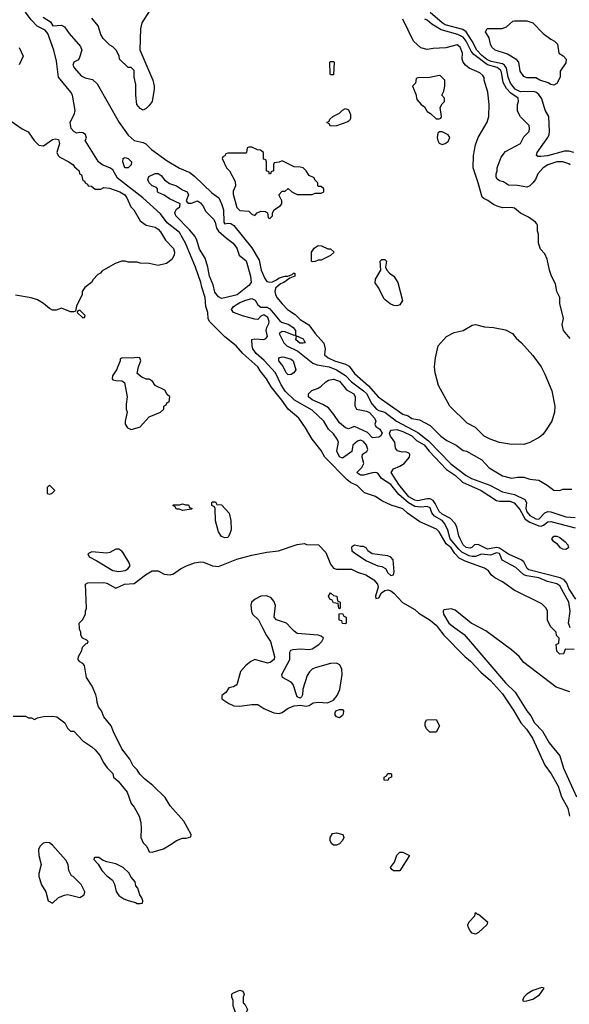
# Model space of a CAD drawing. Header units: inches. Extents: x 1793402 to 1900366, y 320852 to 470679.
# Tile 199 of 256: x 1855633 to 1859272, y 377504 to 384031. Entities that reach past the tile are written whole.
import ezdxf

# ---------------------------------------------------------------- set-up
doc = ezdxf.new("R2010")
doc.units = ezdxf.units.IN
doc.header["$MEASUREMENT"] = 0
doc.layers.add('B8357', color=7, linetype='Continuous')
doc.layers.add('B8358', color=7, linetype='Continuous')

msp = doc.modelspace()

# ---------------------------------------------------------------- linework, layer by layer
at = {"layer": 'B8357', "color": 4}
for points, elevation in [([(1855590, 379414), (1855670, 379414), (1855690, 379402), (1855710, 379402), (1855730, 379392), (1855750, 379402), (1855789.1, 379410.9), (1855850, 379414.8), (1855878, 379410), (1855932, 379370), (1855950, 379334), (1855970, 379314), (1855990, 379314), (1856051.3, 379250), (1856110.6, 379210.6), (1856131.3, 379190), (1856164.7, 379150), (1856184.7, 379110), (1856211.6, 379071.6), (1856250, 379034), (1856254, 379010), (1856283.6, 378983.6), (1856344.7, 378910), (1856370, 378834), (1856391.3, 378810), (1856424.7, 378750), (1856434.8, 378710), (1856438, 378670), (1856434, 378610), (1856450, 378574), (1856474, 378550), (1856490, 378514), (1856510, 378512), (1856584.7, 378535.3), (1856635.5, 378564.5), (1856670, 378590.8), (1856710, 378606), (1856734, 378606), (1856766, 378614), (1856768, 378630), (1856718.6, 378718.6), (1856630, 378819), (1856594.8, 378874.8), (1856514.8, 378954.8), (1856458, 378998), (1856428.9, 379028.9), (1856410, 379058), (1856384.7, 379084.7), (1856362, 379130), (1856310, 379198), (1856254, 379310), (1856239, 379350), (1856189, 379410), (1856174, 379450), (1856155.5, 379475.5), (1856145.1, 379505.1), (1856144.2, 379530), (1856136.2, 379556.2), (1856111.9, 379611.9), (1856075.1, 379670), (1856061.2, 379750), (1856050, 379764), (1856030, 379775.3), (1856019, 379790), (1856022, 379810), (1856044, 379850), (1856049.3, 379870.7), (1856070, 379894), (1856082, 379898), (1856086, 379910), (1856078, 379918), (1856048, 379930), (1856038, 379950), (1856038, 379970), (1856028.7, 379990), (1856028, 380000)], 232), ([(1857241.2, 380000), (1857267.9, 379947.9), (1857293, 379910), (1857321, 379810), (1857318, 379790), (1857292, 379770), (1857273.7, 379766.3), (1857190, 379789.2), (1857163.4, 379776.6), (1857131, 379750), (1857094.8, 379710), (1857070, 379622.7), (1857048.9, 379608.9), (1857018, 379602), (1856998, 379570), (1856972, 379550), (1856971.3, 379530), (1857017.5, 379497.5), (1857050, 379482), (1857090, 379480.4), (1857170, 379492.4), (1857210, 379490.5), (1857250, 379464), (1857315.3, 379435.3), (1857350, 379430.8), (1857370, 379437.3), (1857410, 379466.8), (1857450, 379482.8), (1857490, 379486.8), (1857530, 379480.7), (1857550, 379484.9), (1857577, 379503), (1857610, 379506.4), (1857670, 379502.6), (1857710, 379520.4), (1857735.6, 379550), (1857752, 379590), (1857767.3, 379690), (1857765.4, 379725.4), (1857753.4, 379753.4), (1857730, 379766), (1857690, 379762.7), (1857590, 379734.5), (1857570, 379724.5), (1857551.7, 379708.3), (1857536.5, 379683.5), (1857507.3, 379592.7), (1857504.9, 379555.1), (1857498.5, 379541.5), (1857490, 379534), (1857470, 379542), (1857443.9, 379623.9), (1857430, 379639.6), (1857373.2, 379670), (1857369.2, 379690), (1857421.2, 379790), (1857421.2, 379838.8), (1857429.1, 379850.9), (1857444.1, 379855.9), (1857490, 379860.4), (1857550, 379857), (1857570, 379861.3), (1857612.7, 379890), (1857633.2, 379910), (1857644, 379930), (1857630, 379944), (1857610, 379952), (1857470, 379962.7), (1857450, 379977.2), (1857428, 380000)], 232), ([(1858403.1, 380000), (1858441, 379950), (1858581, 379810), (1858618.8, 379778.8), (1858686.2, 379706.2), (1858750.8, 379650), (1858830, 379561), (1858904, 379450), (1858950.5, 379370.5), (1858987.9, 379327.9), (1859028.1, 379268.1), (1859110.6, 379090), (1859151.9, 379031.9), (1859198.8, 378950), (1859219.8, 378879.8), (1859263.5, 378803.5), (1859272.7, 378750)], 232), ([(1858514.3, 380000), (1858575.1, 379955.1), (1858850, 379634.9), (1858912.6, 379572.6), (1858990.4, 379450), (1859017.3, 379417.3), (1859041.3, 379370), (1859095.3, 379315.3), (1859138.3, 379238.3), (1859210.4, 379150.4), (1859233.4, 379070), (1859318.8, 378878.8)], 236), ([(1859275.2, 379575.2), (1859185.4, 379605.4), (1858970, 379769.2), (1858941.2, 379810), (1858890, 379853.2), (1858720.1, 379980.1), (1858681.2, 380000)], 236), ([(1859304.5, 379855.5), (1859250, 379858), (1859244.7, 379855.3), (1859232.7, 379827.3), (1859210, 379826), (1859190, 379846), (1859186, 379890), (1859202, 379898), (1859206, 379930), (1859188.4, 379948.4), (1859186, 379970), (1859156, 380000)], 232)]:
    msp.add_lwpolyline(points, dxfattribs=dict(at, elevation=elevation))
for points, elevation in [([(1857750, 379402), (1857730, 379408.7), (1857722, 379422), (1857719, 379430), (1857725.2, 379450), (1857750, 379458.8), (1857770, 379458), (1857776, 379450), (1857773.7, 379426.3), (1857770, 379418)], 228), ([(1858390, 379308), (1858348.4, 379308.4), (1858326, 379330), (1858318, 379350), (1858318, 379370), (1858326, 379390), (1858391.1, 379391.1), (1858412, 379350)], 228), ([(1858070, 378988), (1858046, 378990), (1858046, 379010), (1858062, 379018), (1858070, 379034), (1858090, 379034), (1858094, 379030), (1858094, 379010), (1858078, 379002)], 228), ([(1857710, 378558), (1857698, 378570), (1857688.9, 378588.9), (1857688.9, 378608.9), (1857704.7, 378635.3), (1857730, 378641), (1857772, 378630), (1857778, 378610), (1857771, 378589), (1857750, 378568), (1857730, 378558)], 228), ([(1855810, 378577.2), (1855788.1, 378571.9), (1855766, 378550), (1855756, 378530), (1855758.8, 378490), (1855774, 378430), (1855759.1, 378370), (1855759.1, 378350), (1855776.8, 378296.8), (1855806, 378250), (1855822, 378190), (1855850, 378174), (1855889.1, 378210.9), (1855930, 378227.3), (1855950, 378231), (1855970, 378227.7), (1856030, 378210.8), (1856059, 378230), (1856064, 378250), (1856038.6, 378298.6), (1855986, 378350), (1855975.3, 378355.3), (1855957.2, 378390), (1855952.7, 378430), (1855939.1, 378459.1), (1855850, 378559), (1855830, 378574)], 232), ([(1856130, 378478), (1856125.4, 378474.6), (1856123.6, 378463.6), (1856152, 378432), (1856176, 378390), (1856210, 378356), (1856247.7, 378327.7), (1856259.8, 378299.8), (1856270.9, 378250.9), (1856290, 378224.7), (1856322.5, 378202.5), (1856350, 378191), (1856398.8, 378178.8), (1856410, 378172), (1856430, 378172), (1856446, 378174), (1856448, 378190), (1856442, 378210), (1856428.7, 378230), (1856414, 378274), (1856402, 378290), (1856396.4, 378316.4), (1856370, 378346), (1856354.6, 378374.6), (1856318, 378410), (1856270, 378434), (1856208.9, 378448.9), (1856180.4, 378460.4), (1856156.4, 378476.4)], 232), ([(1858150, 378388.7), (1858108.9, 378388.9), (1858096.4, 378396.4), (1858088, 378410), (1858113.6, 378446.4), (1858130, 378492), (1858150, 378512), (1858170, 378512), (1858214, 378490)], 228), ([(1858662, 378102), (1858670, 378102), (1858731, 378050), (1858726, 378030), (1858670, 377979), (1858650, 377968.7), (1858630, 377975.3), (1858615.3, 377990), (1858604, 378010), (1858601.2, 378030), (1858609.4, 378050.6), (1858646, 378090), (1858650, 378111.3)], 228), ([(1857090, 377426), (1857070, 377438), (1857062, 377450), (1857047.3, 377492.7), (1857046, 377530), (1857038, 377550), (1857038, 377570), (1857043.1, 377576.9), (1857090, 377598), (1857111.3, 377590), (1857118, 377570), (1857112, 377550), (1857112.7, 377512.7), (1857123.6, 377503.6), (1857142, 377470), (1857130, 377446), (1857110, 377428)], 228), ([(1859090, 377615.3), (1859030, 377595.1), (1858992, 377570), (1858972, 377550), (1858962, 377530), (1858970, 377524.7), (1858990, 377526), (1859030, 377538.8), (1859074.2, 377565.8), (1859106, 377610)], 232)]:
    msp.add_lwpolyline(points, close=True, dxfattribs=dict(at, elevation=elevation))
at = {"layer": 'B8358', "color": 4}
for points, elevation in [([(1856493.2, 384090), (1856441.2, 384010), (1856432.7, 383970), (1856428.4, 383831.6), (1856514, 383630), (1856524, 383590), (1856524, 383570), (1856508.7, 383490), (1856490, 383462), (1856470, 383442), (1856450, 383432), (1856430, 383442), (1856407.3, 383470), (1856401, 383530), (1856402, 383602), (1856391.3, 383650), (1856390, 383694), (1856370, 383714), (1856350, 383714), (1856294, 383770), (1856291.6, 383791.6), (1856272, 383830), (1856250, 383852), (1856230, 383862), (1856186.4, 383906.4), (1856170, 383934), (1856152, 383990), (1856110, 384042)], 236), ([(1859156, 380000), (1859150, 380006), (1859128.9, 380048.9), (1859128, 380110), (1859118, 380130), (1859090, 380158), (1858908, 380250), (1858830, 380304), (1858778, 380330), (1858755.3, 380350), (1858736.5, 380376.5), (1858710, 380395.3), (1858581.7, 380441.7), (1858542.5, 380462.5), (1858513.4, 380493.4), (1858490, 380529.5), (1858456.1, 380556.1), (1858410, 380636), (1858392.9, 380652.9), (1858281.5, 380701.5), (1858200.1, 380760.1), (1858170, 380789), (1858093.6, 380813.6), (1858030, 380842), (1857988, 380870), (1857915.5, 380895.5), (1857870, 380941.2), (1857823.9, 380963.9), (1857801.3, 380981.3), (1857652.7, 381130), (1857630, 381175.3), (1857569.4, 381249.4), (1857526.3, 381326.3), (1857482, 381390), (1857410, 381449), (1857369.4, 381510), (1857298.3, 381598.3), (1857267.3, 381650), (1857224, 381704), (1857209.3, 381730), (1857110, 381819.3), (1857065.2, 381870), (1856990, 381929.2), (1856888.7, 382030), (1856881.2, 382050), (1856879.5, 382090), (1856866, 382130), (1856860.9, 382190), (1856838, 382258), (1856832, 382290), (1856797.6, 382390), (1856729.7, 382550), (1856690, 382620.9), (1856610, 382685.6), (1856564.7, 382744.7), (1856447.6, 382850), (1856280.1, 382980.1), (1856250, 383036), (1856230, 383049.3), (1856178, 383070), (1856155.3, 383090), (1856066, 383230), (1856074, 383246), (1856068.7, 383270), (1856050, 383281.2), (1856030, 383284), (1856010, 383279), (1855990, 383289), (1855972.7, 383310), (1855966.6, 383350), (1855996, 383410), (1856000.9, 383430), (1855982, 383530), (1855971.5, 383551.5), (1855889.4, 383650), (1855876.1, 383756.1), (1855859.6, 383830), (1855819.6, 383939.6), (1855800.9, 383960.9), (1855748, 383988), (1855709.2, 384030), (1855670, 384082)], 232), ([(1855788.7, 384048.7), (1855836.7, 384016.7), (1855851, 383991), (1855910, 383995.3), (1855930, 383983.8), (1855960.4, 383940.4), (1856034.2, 383854.2), (1856044.2, 383830), (1856026.5, 383773.5), (1856017.1, 383762.9), (1855990, 383748.7), (1855984.4, 383730), (1855995.8, 383710), (1856040.2, 383660.2), (1856066.5, 383646.5), (1856114.2, 383634.2), (1856145.4, 383605.4), (1856290.4, 383350), (1856350, 383266.8), (1856390, 383231), (1856450, 383218), (1856467.3, 383207.3), (1856506, 383170), (1856610, 383094.8), (1856690, 383046.8), (1856758.8, 383018.8), (1856790, 382994.8), (1856903.9, 382883.9), (1856950.6, 382850), (1856970, 382811.3), (1856982, 382770), (1856984.9, 382690), (1856990, 382678), (1857010, 382682.8), (1857030, 382680.7), (1857050, 382666.8), (1857170, 382519.1), (1857218, 382438), (1857232.4, 382370), (1857255.8, 382315.8), (1857270, 382294.8), (1857290, 382290.7), (1857306.3, 382293.7), (1857333.6, 382306.4), (1857350, 382321), (1857391.3, 382331.3), (1857408.7, 382331.3), (1857438, 382342), (1857446, 382350), (1857454, 382350), (1857454, 382330), (1857422, 382318), (1857382, 382290), (1857358.8, 382281.2), (1857327.5, 382252.5), (1857322, 382230), (1857325.5, 382210), (1857336.3, 382190), (1857370, 382146.8), (1857406.8, 382110), (1857457.1, 382077.1), (1857490, 382043), (1857548.2, 382008.2), (1857590, 381951), (1857646.2, 381886.2), (1857656.3, 381850), (1857651, 381810), (1857676, 381790), (1857717.3, 381770), (1857790, 381746.7), (1857814.1, 381734.1), (1857850, 381686.7), (1857943, 381603), (1858005.5, 381530), (1858170, 381416.3), (1858204.9, 381404.9), (1858230, 381387.7), (1858279.6, 381379.6), (1858350, 381342), (1858422, 381270), (1858462, 381242), (1858522, 381210), (1858570, 381176), (1858592, 381170), (1858694, 381114), (1858740.9, 381060.9), (1858830, 381008), (1858888.7, 380991.3), (1858930, 380998), (1858970, 380998), (1859010, 380984.7), (1859070, 380978), (1859125.4, 380945.4), (1859170, 380911.3), (1859208.9, 380911.1), (1859230, 380918), (1859290, 380918)], 232), ([(1859278.6, 381918.6), (1859234, 381970), (1859225.2, 382010), (1859234, 382050), (1859208.7, 382150), (1859208.7, 382190), (1859189, 382230), (1859180.2, 382280.2), (1859155.3, 382330), (1859142, 382370), (1859124.7, 382444.7), (1859110, 382478), (1859082, 382510), (1859074, 382530), (1859068.7, 382550), (1859068, 382610), (1859062, 382630), (1859062, 382670), (1859058, 382678), (1859048, 382690), (1859002, 382722), (1858950, 382749.2), (1858910, 382780.9), (1858887.2, 382787.2), (1858830, 382784.5), (1858794.2, 382794.2), (1858770, 382806), (1858733.6, 382833.6), (1858705.1, 382845.1), (1858695.1, 382855.1), (1858669.4, 382950), (1858634.5, 383050), (1858637, 383130), (1858650, 383202), (1858669.2, 383250), (1858729.1, 383350.9), (1858739, 383390), (1858741.2, 383470), (1858732.3, 383550), (1858708.7, 383631.3), (1858708.7, 383648.7), (1858700.4, 383660.4), (1858679, 383679), (1858608.7, 383710), (1858584, 383730), (1858570, 383748.7), (1858562.7, 383770), (1858564, 383810), (1858548.7, 383850), (1858530, 383864), (1858454.9, 383845.1), (1858370, 383840.9), (1858330, 383834), (1858290, 383845.2), (1858241.2, 383890), (1858170, 384034)], 232), ([(1859278, 383070), (1859270, 383075.3), (1859229.3, 383089.3), (1859190, 383089.6), (1859130.8, 383070), (1859098.8, 383050), (1859062.8, 383010), (1859047.5, 382972.5), (1859031.3, 382950), (1859010, 382929), (1858990, 382921.2), (1858930, 382932.7), (1858870, 382935.3), (1858836.5, 382956.5), (1858810, 382964), (1858794.6, 382974.6), (1858788.7, 382990), (1858788.7, 383010), (1858795.3, 383030), (1858795.3, 383050), (1858820.2, 383119.8), (1858850, 383158), (1858948.4, 383211.6), (1858970, 383254), (1859006, 383290), (1859008, 383310), (1859006, 383330), (1858950, 383388), (1858930, 383426), (1858928.7, 383470), (1858935.3, 383490), (1858934, 383510), (1858884.9, 383544.9), (1858855.5, 383575.5), (1858835.2, 383615.2), (1858823.1, 383683.1), (1858816.6, 383696.6), (1858793.6, 383713.6), (1858730, 383732.3), (1858640.3, 383800.3), (1858622.6, 383822.6), (1858590, 383889.6), (1858570, 383916.4), (1858533.9, 383933.9), (1858423.7, 383963.7), (1858361.3, 384001.3), (1858330, 384029), (1858315.9, 384035.9)], 228), ([(1859302.4, 383150), (1859270, 383158.9), (1859241.3, 383158.7), (1859128.1, 383128.1), (1859083.3, 383123.3), (1859064.5, 383124.5), (1859055.3, 383130), (1859059.5, 383150), (1859130.6, 383249.5), (1859139, 383270), (1859141, 383290), (1859137.7, 383390), (1859112.5, 383432.5), (1859090, 383507), (1859070, 383535.8), (1859051.2, 383551.2), (1859035.4, 383555.4), (1858950, 383553.7), (1858913.5, 383570), (1858882.5, 383610), (1858866.3, 383650), (1858857.3, 383710), (1858842.7, 383730), (1858830, 383738.3), (1858754.5, 383754.5), (1858726.7, 383766.7), (1858693.4, 383793.4), (1858659.2, 383830), (1858628, 383890), (1858589.7, 383950), (1858566.6, 383966.6), (1858450, 383998.2), (1858429.7, 384010), (1858350, 384079.7)], 224), ([(1855630, 383846), (1855655.3, 383790), (1855628.4, 383731.6)], 236), ([(1855570, 383362), (1855650, 383308), (1855688.4, 383288.4), (1855728, 383230), (1855760.2, 383200.2), (1855790, 383194), (1855850, 383237), (1855870, 383242), (1855890, 383236), (1855895.6, 383210), (1855879, 383150), (1855888, 383130), (1855899, 383119), (1855958, 383090), (1855986, 383070), (1855995.3, 383055.3), (1856026, 383030), (1856028, 383010), (1856042, 383002), (1856050, 382966), (1856062, 382962), (1856066, 382950), (1856082, 382942), (1856086, 382930), (1856107.3, 382927.3), (1856131.6, 382908.4), (1856170, 382908), (1856190, 382918), (1856226.4, 382913.6), (1856295.3, 382890), (1856328.7, 382870), (1856342, 382850), (1856368, 382790), (1856388, 382770), (1856430, 382698), (1856470, 382668.7), (1856530, 382655.3), (1856550, 382642), (1856565.6, 382625.6), (1856597.2, 382570), (1856650, 382514), (1856657, 382490), (1856655.1, 382470), (1856639.3, 382440.7), (1856604, 382416), (1856550, 382402.8), (1856490, 382416), (1856430, 382418), (1856410, 382424.7), (1856350, 382424.7), (1856330, 382431.3), (1856310, 382431.3), (1856264.7, 382415.3), (1856176.4, 382363.6), (1856168.4, 382351.6), (1856150, 382342), (1856118, 382310), (1856108, 382290), (1856063.1, 382256.9), (1856046, 382230), (1856046, 382210), (1856008.4, 382131.6), (1856002, 382098), (1855990, 382094), (1855970, 382094), (1855910, 382118), (1855873.6, 382106.4), (1855850, 382106), (1855830, 382116), (1855790.4, 382150.4), (1855750, 382174), (1855707.9, 382187.9), (1855605.8, 382205.8)], 236), ([(1859278.2, 380000), (1859267.3, 380030), (1859277.3, 380110), (1859270, 380169), (1859210, 380278.4), (1859190, 380291.1), (1859127.4, 380307.4), (1859070, 380331.9), (1858990, 380343.9), (1858971.6, 380351.6), (1858918.5, 380398.5), (1858828.5, 380448.5), (1858810, 380492), (1858790, 380497.7), (1858750, 380480.5), (1858690, 380487.1), (1858650, 380473.1), (1858630, 380471.7), (1858610, 380476.2), (1858561.3, 380501.3), (1858540.4, 380520.4), (1858484.2, 380590), (1858467.7, 380647.7), (1858448.5, 380690), (1858430.5, 380710.5), (1858380, 380740), (1858362.7, 380762.7), (1858350, 380794.5), (1858330, 380805.1), (1858290, 380799.2), (1858250, 380804.2), (1858207.3, 380827.3), (1858143.4, 380883.4), (1858089.5, 380950), (1858029.5, 380990), (1858004.5, 381024.5), (1857990, 381029.5), (1857970, 381027.6), (1857910, 381012.3), (1857890, 381012.7), (1857870, 381024), (1857867.5, 381032.5), (1857897.4, 381062.6), (1857911.1, 381088.9), (1857900.5, 381130), (1857903.7, 381150), (1857931.6, 381168.4), (1857937.6, 381182.4), (1857929.6, 381210), (1857910, 381234), (1857890, 381244.2), (1857870, 381238), (1857839.5, 381210), (1857831.7, 381168.3), (1857770, 381125.2), (1857750, 381134), (1857732.7, 381170), (1857742.7, 381230), (1857735.1, 381250), (1857710, 381285.2), (1857677, 381317), (1857646, 381370), (1857570, 381443.7), (1857452.3, 381510), (1857390, 381569.6), (1857364.2, 381610), (1857327.3, 381690), (1857251.6, 381771.6), (1857198.5, 381818.5), (1857176.4, 381850), (1857171.1, 381870), (1857170, 381911), (1857190, 381916.3), (1857249.6, 381910.4), (1857262.9, 381917.1), (1857273.2, 381930), (1857265.2, 381970), (1857269, 381990), (1857282.7, 382017.3), (1857283.7, 382030), (1857275.9, 382055.9), (1857250, 382074), (1857230, 382065.2), (1857210, 382044), (1857190, 382045.2), (1857107.3, 382067.3), (1857049.5, 382089.5), (1857035.3, 382110), (1857048.7, 382130), (1857090, 382155.5), (1857130, 382172.7), (1857170, 382182), (1857192.5, 382172.5), (1857210, 382141), (1857230, 382126), (1857270, 382126), (1857290, 382114.8), (1857355.9, 382035.9), (1857367.1, 382027.1), (1857414.8, 382010), (1857442.8, 381990), (1857458.8, 381970), (1857459.6, 381940.4), (1857450, 381938), (1857390, 381962.7), (1857370, 381964), (1857351.3, 381950), (1857382.4, 381890), (1857400.7, 381870), (1857474.8, 381834.8), (1857574.4, 381754.4), (1857603.4, 381743.4), (1857682.8, 381730), (1857730.6, 381710), (1857790, 381672.2), (1857830.4, 381630), (1857910, 381571.8), (1857930, 381552.2), (1857963.9, 381483.9), (1857996.3, 381450), (1858010, 381441.3), (1858050, 381428.8), (1858128, 381370), (1858270, 381295.6), (1858340.1, 381240.1), (1858486.6, 381086.6), (1858590, 381008.9), (1858624, 380990), (1858744.9, 380944.9), (1858830, 380902), (1858910, 380882.6), (1858977.3, 380850), (1858988.5, 380830), (1858984.9, 380790), (1858990, 380768.2), (1859010, 380744.6), (1859050, 380722.8), (1859070, 380720.3), (1859110, 380762), (1859130, 380770.3), (1859150, 380768.9), (1859250, 380734.9), (1859310, 380730.4)], 228), ([(1859314.7, 380190), (1859270, 380259.5), (1859255, 380295), (1859237.2, 380317.2), (1859210.6, 380330.6), (1859005, 380385), (1858993.7, 380393.7), (1858970, 380437.6), (1858954.5, 380450), (1858870, 380488), (1858810, 380527), (1858790, 380533.2), (1858730, 380522), (1858667.6, 380552.4), (1858644.7, 380550), (1858627.1, 380532.9), (1858612.5, 380527.5), (1858590, 380532.3), (1858570, 380549.5), (1858549.6, 380590), (1858540.7, 380610), (1858526.6, 380670), (1858514.3, 380694.3), (1858485.1, 380725.1), (1858430, 380753.7), (1858409.9, 380769.9), (1858384.4, 380824.4), (1858370, 380844.7), (1858350, 380854.7), (1858330, 380854.7), (1858270, 380842.2), (1858250, 380845.3), (1858210, 380868.6), (1858143.1, 380950), (1858091.8, 381030), (1858107.3, 381052.7), (1858149.6, 381070.4), (1858179, 381090), (1858214.5, 381130), (1858215.6, 381150), (1858210, 381158), (1858190, 381166), (1858164.7, 381164.7), (1858134, 381174), (1858122, 381190), (1858117.2, 381230), (1858089, 381270), (1858082, 381290), (1858089.3, 381310.7), (1858130, 381314.9), (1858170, 381302), (1858230, 381271.5), (1858261.2, 381241.2), (1858310, 381212), (1858343.7, 381170), (1858458, 381050), (1858517.6, 381010), (1858565.7, 380965.7), (1858688, 380910), (1858790, 380844.7), (1858810, 380839.1), (1858879, 380839), (1858907.5, 380827.5), (1858943.9, 380783.9), (1858981, 380721), (1859010, 380699.3), (1859070, 380675.2), (1859086, 380674), (1859100.8, 380679.2), (1859130, 380702.4), (1859150, 380704.9), (1859310, 380662)], 224), ([(1856028, 380000), (1856026, 380030), (1856048.4, 380051.6), (1856068, 380090), (1856068, 380110), (1856075.3, 380130), (1856068, 380290), (1856083.1, 380296.9), (1856190, 380301), (1856210, 380296), (1856270, 380262), (1856326, 380290), (1856390, 380294), (1856465.2, 380350), (1856510, 380377.1), (1856550, 380377.1), (1856590, 380356), (1856630, 380351), (1856650, 380358), (1856698, 380390), (1856738, 380410), (1856790, 380430.7), (1856830, 380437.3), (1856850, 380434.8), (1856910, 380410.8), (1856950, 380406), (1857070, 380454.8), (1857170, 380481), (1857270, 380501), (1857346, 380510), (1857470, 380551), (1857518, 380558), (1857532.7, 380552.7), (1857611.3, 380550), (1857659.3, 380499.3), (1857690, 380421), (1857710, 380394.8), (1857730, 380387.7), (1857830, 380387.7), (1857868.7, 380368.7), (1857924.7, 380350), (1857977.5, 380317.5), (1858002.8, 380290), (1858006.8, 380270), (1857987.7, 380210), (1857990, 380194), (1858010, 380198), (1858029, 380231), (1858050, 380247.3), (1858069.5, 380250.5), (1858090, 380244.9), (1858110.8, 380230), (1858167.7, 380167.7), (1858250, 380120.7), (1858276.7, 380096.7), (1858350, 380050.6), (1858390, 380017.3), (1858403.1, 380000)], 232), ([(1857428, 380000), (1857399, 380030), (1857333, 380053), (1857318.4, 380070), (1857327.2, 380147.2), (1857316.1, 380176.1), (1857297.6, 380197.6), (1857270, 380212.7), (1857230, 380209.4), (1857191, 380190), (1857167.3, 380170), (1857164, 380150), (1857168, 380108), (1857174.8, 380090), (1857213.7, 380053.7), (1857241.2, 380000)], 232), ([(1858681.2, 380000), (1858622.7, 380030), (1858515.8, 380115.8), (1858490, 380125.6), (1858442, 380118), (1858436, 380110), (1858439.1, 380090), (1858473.7, 380030), (1858514.3, 380000)], 236)]:
    msp.add_lwpolyline(points, dxfattribs=dict(at, elevation=elevation))
for points, elevation in [([(1859170, 383598), (1859150, 383602), (1859133.2, 383613.2), (1859078, 383630), (1859050, 383646), (1858990, 383646), (1858970, 383655.3), (1858946, 383690), (1858938, 383750), (1858925.6, 383765.6), (1858863.3, 383803.3), (1858782, 383830), (1858759, 383850), (1858750, 383868), (1858742, 383910), (1858718, 383950), (1858727.3, 383972.7), (1858827.3, 383972.7), (1858856.4, 383983.6), (1858898, 384022), (1858910, 384024.7), (1858990, 384024.7), (1859030, 384011.3), (1859099.6, 383939.6), (1859150, 383902), (1859174, 383890), (1859194, 383870), (1859202, 383810), (1859231.1, 383791.1), (1859251.3, 383770), (1859250, 383746), (1859212, 383690), (1859212, 383650), (1859190, 383608)], 216), ([(1857690, 383666), (1857688, 383670), (1857686, 383750), (1857690, 383754), (1857710, 383754), (1857714, 383750), (1857710, 383666)], 232), ([(1858410, 383662), (1858348.4, 383648.4), (1858270, 383646), (1858258, 383642), (1858254, 383610), (1858234, 383590), (1858256.9, 383536.9), (1858262, 383502), (1858292, 383470), (1858314, 383454), (1858330, 383422), (1858352, 383410), (1858390, 383374), (1858410, 383374), (1858422, 383378), (1858426, 383390), (1858418, 383450), (1858430, 383474), (1858446, 383490), (1858446, 383510), (1858428, 383530), (1858442, 383558), (1858449, 383590), (1858448, 383630), (1858419, 383659)], 236), ([(1857690, 383326), (1857682, 383342), (1857666, 383350), (1857682, 383358), (1857687.3, 383372.7), (1857706, 383390), (1857750, 383412), (1857770, 383432), (1857790, 383442), (1857810, 383434), (1857823.6, 383403.6), (1857823.6, 383376.4), (1857816.9, 383363.1), (1857805.4, 383354.6), (1857730, 383328)], 232), ([(1858430, 383288), (1858412.7, 383287.3), (1858402, 383278), (1858398, 383250), (1858401, 383230), (1858410, 383212), (1858430, 383204.7), (1858450, 383211), (1858470, 383224.7), (1858482, 383250), (1858468.9, 383268.9)], 236), ([(1857170, 383186), (1857150, 383186), (1857138, 383182), (1857134, 383150), (1857130, 383146), (1857010, 383146), (1856998, 383142), (1856992, 383128), (1856978, 383122), (1856974, 383110), (1857002, 383050), (1857022, 383030), (1857059.6, 382959.6), (1857062, 382930), (1857045.4, 382894.6), (1857045.4, 382874.6), (1857070, 382786), (1857090, 382766.8), (1857150, 382762), (1857170, 382742), (1857190, 382734), (1857206, 382750), (1857230, 382762), (1857259.6, 382759.6), (1857274, 382750), (1857278, 382718), (1857290, 382714), (1857306, 382730), (1857306, 382750), (1857318, 382770), (1857360.4, 382799.6), (1857368, 382810), (1857368, 382830), (1857348, 382870), (1857370, 382894), (1857390, 382894), (1857410, 382912), (1857434, 382890), (1857470, 382872), (1857570, 382872), (1857590, 382882), (1857630, 382882), (1857646, 382890), (1857646, 382910), (1857630, 382926), (1857610, 382926), (1857606, 382930), (1857606, 382950), (1857586, 382970), (1857582, 382982), (1857550, 382998), (1857528.7, 383030), (1857510, 383048.7), (1857490, 383054), (1857450, 383055.3), (1857370, 383095.3), (1857350, 383086), (1857318, 383082), (1857314, 383070), (1857314, 383030), (1857298, 383022), (1857294, 383010), (1857287.3, 383007.3), (1857282, 383022), (1857266, 383030), (1857266, 383090), (1857262, 383102), (1857247.3, 383107.3), (1857246, 383150), (1857227.3, 383167.3), (1857208.4, 383168.4)], 236), ([(1856350, 383048.7), (1856329, 383050), (1856315.3, 383090), (1856318, 383110), (1856324, 383116), (1856330, 383118), (1856350.9, 383110.9), (1856372, 383090), (1856371.6, 383068.4)], 228), ([(1856770, 382814), (1856810, 382830.6), (1856830, 382818), (1856850, 382790.7), (1856862, 382762), (1856917, 382710), (1856927.2, 382690), (1856935.8, 382650), (1856949.3, 382629.3), (1857002, 382582), (1857047.3, 382550), (1857070, 382516), (1857084.9, 382470), (1857131.9, 382431.9), (1857161.6, 382330), (1857166, 382290), (1857150.7, 382270), (1857073, 382207), (1856990, 382187), (1856970, 382183.6), (1856950, 382193.6), (1856925.8, 382225.8), (1856913.1, 382273.1), (1856889.6, 382330), (1856879.5, 382390), (1856860.7, 382450), (1856822.9, 382510), (1856806.6, 382570), (1856794, 382594), (1856757.4, 382637.4), (1856666, 382730), (1856659.6, 382750), (1856661.7, 382758.3), (1856670, 382774.8), (1856694, 382790), (1856695.3, 382810), (1856624.1, 382844.1), (1856590, 382868.7), (1856550, 382886), (1856546, 382890), (1856546, 382910), (1856538, 382918), (1856510, 382929), (1856489.2, 382950), (1856482, 382970), (1856487.3, 382992.7), (1856528.9, 383011.1), (1856550, 383011.3), (1856570, 382998), (1856590.7, 382970.7), (1856624.9, 382944.9), (1856670.3, 382930.3), (1856710, 382904), (1856741, 382890), (1856750.8, 382870), (1856734.8, 382830), (1856740.5, 382820.5), (1856750, 382814.8)], 228), ([(1857570, 382426), (1857566, 382430), (1857566, 382490), (1857583.1, 382516.9), (1857610, 382534), (1857631.6, 382531.6), (1857672.7, 382512.7), (1857690, 382512), (1857714, 382490), (1857691.3, 382468.7), (1857630, 382438), (1857610, 382438), (1857590, 382428)], 232), ([(1858130, 382133.3), (1858110, 382136.9), (1858086.6, 382146.6), (1858053.1, 382173.1), (1858043.3, 382183.3), (1858011.4, 382251.4), (1857986.8, 382286.8), (1857987.9, 382312.1), (1858024, 382370), (1858019, 382430), (1858030, 382441), (1858050, 382441), (1858061, 382430), (1858056, 382390), (1858064.7, 382370), (1858081, 382350), (1858110.3, 382330.3), (1858137, 382290), (1858167, 382170), (1858150, 382142)], 232), ([(1856030, 382106), (1856018, 382102), (1856014, 382090), (1856050, 382054), (1856062, 382058), (1856066, 382070)], 236), ([(1858970, 381214), (1858876.5, 381216.5), (1858810, 381229.2), (1858748, 381250), (1858709.4, 381269.4), (1858650, 381328.7), (1858596.5, 381356.5), (1858482, 381470), (1858406.3, 381606.3), (1858384, 381690), (1858379, 381730), (1858385.2, 381790), (1858404, 381870), (1858458, 381930), (1858510, 381958), (1858570, 381971), (1858630, 382006), (1858650, 382010.8), (1858710, 381996), (1858770, 381991), (1858850, 381974.8), (1858896, 381950), (1858920.5, 381920.5), (1858956, 381890), (1859030, 381804.7), (1859086, 381730), (1859110, 381682), (1859157.3, 381570), (1859177.3, 381470), (1859173.4, 381430), (1859156, 381370), (1859115.3, 381304.7), (1859098, 381282), (1859075.3, 381264.7), (1859010, 381228.7)], 232), ([(1857510, 381886.6), (1857487.7, 381887.7), (1857462, 381910), (1857466, 381930), (1857462, 381938), (1857510, 381914.8), (1857522, 381890)], 228), ([(1856412.9, 381792.9), (1856373, 381787), (1856311.1, 381788.9), (1856298, 381782), (1856298, 381770), (1856274, 381710), (1856247.7, 381670), (1856246, 381650), (1856250, 381644.7), (1856270, 381638.8), (1856310, 381638), (1856326, 381626), (1856344.7, 381530), (1856338, 381482), (1856338, 381450), (1856344.7, 381430), (1856332, 381370), (1856332, 381350), (1856345.4, 381325.4), (1856370, 381314), (1856410, 381324.7), (1856430, 381332), (1856490, 381398), (1856566, 381430), (1856586, 381450), (1856586, 381470), (1856602, 381478), (1856610, 381494), (1856622, 381498), (1856626, 381530), (1856610, 381546), (1856594.6, 381574.6), (1856530, 381606), (1856510, 381638), (1856490, 381648), (1856470, 381648), (1856440.4, 381660.4), (1856410, 381686), (1856419, 381730), (1856434, 381770), (1856428.7, 381788.7)], 236), ([(1857410, 381677), (1857397, 381690), (1857376.1, 381736.1), (1857349.3, 381770), (1857349.5, 381790.5), (1857370, 381796.3), (1857386.6, 381793.4), (1857430, 381780.5), (1857444, 381770), (1857460.5, 381710), (1857447.3, 381690), (1857430, 381678.4)], 224), ([(1857970, 381259.3), (1857935.1, 381295.1), (1857850, 381334), (1857810, 381319), (1857790, 381325.2), (1857750, 381358), (1857713.7, 381413.7), (1857677.4, 381457.4), (1857640.5, 381480.5), (1857570, 381512), (1857546, 381530), (1857545.2, 381550), (1857567.7, 381572.3), (1857610, 381587.7), (1857630, 381600.7), (1857659.3, 381630), (1857678.3, 381641.7), (1857710, 381648.2), (1857750, 381634.9), (1857797.3, 381577.3), (1857846, 381550), (1857854.8, 381530), (1857851.1, 381471.1), (1857862, 381450), (1857930, 381437), (1857950, 381426.7), (1857983, 381390), (1857991.3, 381370), (1857984.7, 381350), (1857990, 381334), (1858016.9, 381316.9), (1858032, 381290), (1858022, 381270), (1858010, 381264)], 224), ([(1855830, 380946), (1855814, 380930), (1855814, 380890), (1855830, 380884.7), (1855846, 380890), (1855866, 380910)], 236), ([(1856730, 380814), (1856750, 380814), (1856758, 380798), (1856774, 380790), (1856770, 380786), (1856710, 380778), (1856690, 380786), (1856670, 380786), (1856662, 380802), (1856646, 380810), (1856650, 380814), (1856690, 380814), (1856710, 380822)], 232), ([(1856990, 380596), (1856970, 380606), (1856950, 380635.3), (1856929, 380710), (1856926, 380790), (1856922, 380802), (1856906, 380810), (1856906, 380830), (1856910, 380834), (1856930, 380834), (1856938, 380818), (1856970, 380814), (1857019.6, 380759.6), (1857030.9, 380710.9), (1857034, 380650), (1857022.5, 380617.5), (1857010, 380599)], 232), ([(1859250, 380519.3), (1859230, 380520.9), (1859214, 380530), (1859193.4, 380553.4), (1859169.6, 380569.6), (1859156, 380590), (1859170, 380606.8), (1859190, 380607.7), (1859210, 380598.4), (1859245.5, 380570), (1859262, 380550), (1859266, 380530)], 216), ([(1856290, 380522), (1856270, 380522), (1856230, 380499), (1856210, 380494), (1856110, 380504), (1856084.7, 380490), (1856092, 380470), (1856144.1, 380444.1), (1856250, 380380.4), (1856290, 380372.4), (1856330, 380380.5), (1856349, 380390), (1856364, 380410), (1856354.8, 380434.8), (1856317.5, 380497.5), (1856310, 380508.7)], 236), ([(1857850, 380548), (1857830, 380535.3), (1857831.3, 380510), (1857858, 380490), (1857930, 380442.8), (1858004.7, 380410), (1858030, 380406.8), (1858054, 380394), (1858070, 380364.7), (1858090, 380346.8), (1858108.7, 380351.3), (1858113.2, 380370), (1858106, 380450), (1858090, 380469.2), (1858070, 380476), (1857966, 380490), (1857938, 380510), (1857928.4, 380528.4), (1857910, 380538), (1857890, 380538)], 236), ([(1857750, 380126), (1857746, 380130), (1857742, 380162), (1857710, 380166), (1857702, 380182), (1857686, 380190), (1857678, 380210), (1857690, 380231.3), (1857710, 380214), (1857732, 380210), (1857738, 380178), (1857754, 380170), (1857754, 380130)], 228), ([(1857790, 380026), (1857770, 380028.7), (1857766, 380046), (1857748, 380050), (1857747.3, 380092.7), (1857770, 380094), (1857778, 380078), (1857794, 380070), (1857794, 380030)], 228)]:
    msp.add_lwpolyline(points, close=True, dxfattribs=dict(at, elevation=elevation))

doc.saveas('drawing.dxf')
